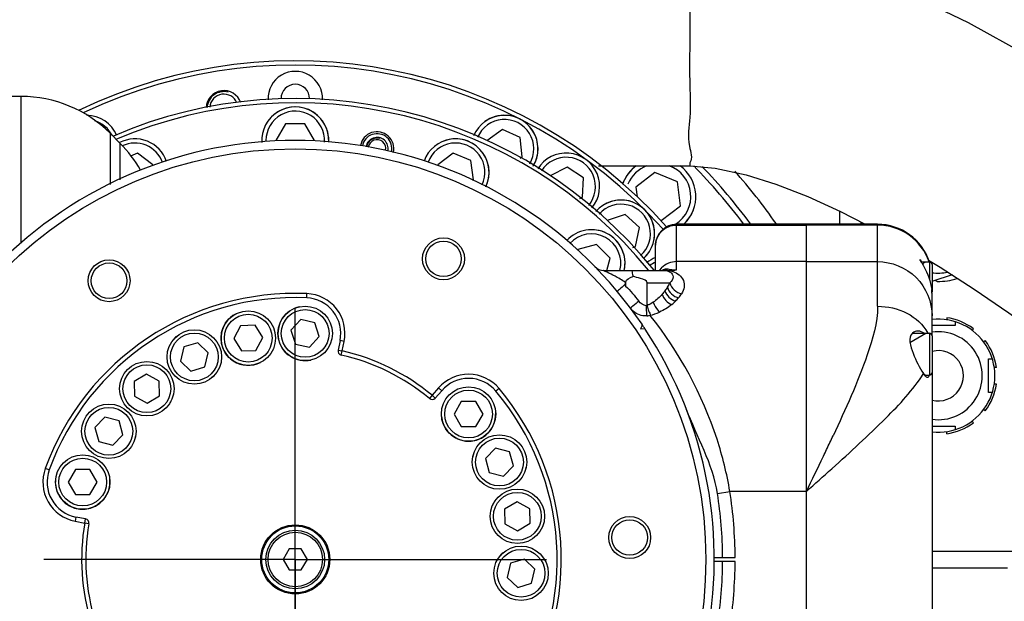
# Model space of a CAD drawing. Header units: millimetres. Extents: x 0 to 17835, y 0 to 12615.
# Tile 13 of 85: x 5727 to 5962, y 8029 to 8168. Entities that reach past the tile are written whole.
import ezdxf

# ---------------------------------------------------------------- set-up
doc = ezdxf.new("R2010")
doc.units = ezdxf.units.MM
doc.header["$LTSCALE"] = 980.925
doc.linetypes.add('CENTER', pattern=[0.6, 0.375, -0.075, 0.075, -0.075])
doc.layers.get('0').update_dxf_attribs({"linetype": 'CONTINUOUS'})
for name, color, linetype in [('204101000024_DXF_AXIS', 7, 'CONTINUOUS'), ('304102000093DXF_CONTINUOUS_LINE', 7, 'CONTINUOUS'), ('304103000038DXF_CONTINUOUS_LINE', 7, 'CONTINUOUS'), ('304103000039DXF_CONTINUOUS_LINE', 7, 'CONTINUOUS'), ('304103000041DXF_CONTINUOUS_LINE', 7, 'CONTINUOUS'), ('304103000042DXF_CONTINUOUS_LINE', 7, 'CONTINUOUS'), ('304104000340DXF_CONTINUOUS_LINE', 7, 'CONTINUOUS'), ('304105000226DXF_CONTINUOUS_LINE', 7, 'CONTINUOUS'), ('304109000072DXF_CONTINUOUS_LINE', 7, 'CONTINUOUS'), ('304301000079DXF_CONTINUOUS_LINE', 7, 'CONTINUOUS'), ('304304000082DXF_CONTINUOUS_LINE', 7, 'CONTINUOUS'), ('501023000035DXF_CONTINUOUS_LINE', 7, 'CONTINUOUS'), ('501023000049DXF_CONTINUOUS_LINE', 7, 'CONTINUOUS'), ('501023000100DXF_CONTINUOUS_LINE', 7, 'CONTINUOUS'), ('501023000123DXF_CONTINUOUS_LINE', 7, 'CONTINUOUS'), ('501023000159DXF_CONTINUOUS_LINE', 7, 'CONTINUOUS'), ('604006000004DXF_CONTINUOUS_LINE', 7, 'CONTINUOUS'), ('604006000005DXF_CONTINUOUS_LINE', 7, 'CONTINUOUS'), ('604006000008DXF_CONTINUOUS_LINE', 7, 'CONTINUOUS'), ('604007000001DXF_CONTINUOUS_LINE', 7, 'CONTINUOUS'), ('626001000004DXF_CONTINUOUS_LINE', 7, 'CONTINUOUS'), ('XIANLAN_DXF_CONTINUOUS_LINE', 7, 'CONTINUOUS'), ('运动范围-老_DXF_DIMENSION', 7, 'CONTINUOUS')]:
    doc.layers.add(name, color=color, linetype=linetype)
doc.styles.get("Standard").update_dxf_attribs({"font": 'txt', "width": 0.7})
doc.dimstyles.new('DIMSTYLE_3', dxfattribs={"dimtxt": 135, "dimasz": 90, "dimexe": 1, "dimexo": 0, "dimgap": 2.25, "dimtad": 1, "dimdsep": 46, "dimtxsty": 'Standard', "dimblk": '_FILLED', "dimblk1": '_FILLED', "dimblk2": '_FILLED', "dimcen": 0.09, "dimclrt": 5, "dimazin": 2, "dimtp": 0.8, "dimtm": 0.8, "dimtfac": 1, "dimtofl": 0, "dimtmove": 0, "dimatfit": 3, "dimldrblk": '_FILLED', "dimfxl": 0, "dimtolj": 1, "dimarcsym": 0})

# ---------------------------------------------------------------- blocks, each defined once
blk = doc.blocks.new('_FILLED')
at = {"color": 0, "linetype": 'ByBlock'}
blk.add_solid([(0, 0), (-1, 0.1667), (-1, -0.1667)], dxfattribs=at)
blk = doc.blocks.new('*D3')
at = {"layer": '运动范围-老_DXF_DIMENSION', "color": 2, "linetype": 'Continuous', "transparency": 16777216}
for p, q in [((5377.39, 6235.98), (5377.39, 8447.51)), ((6272.39, 6734.48), (6272.39, 8447.51)), ((5377.39, 8432.51), (5824.89, 8432.51)), ((6272.39, 8432.51), (5824.89, 8432.51))]:
    blk.add_line(p, q, dxfattribs=at)
at = {"layer": '运动范围-老_DXF_DIMENSION', "color": 2, "linetype": 'Continuous', "transparency": 16777216, "xscale": 90, "yscale": 90, "zscale": 90}
for p, rotation in [((5377.39, 8432.51), 179.9999999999), ((6272.39, 8432.51), 359.9999999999)]:
    blk.add_blockref('_FILLED', p, dxfattribs=dict(at, rotation=rotation))
blk = doc.blocks.new('*D4')
at = {"layer": '运动范围-老_DXF_DIMENSION', "color": 2, "linetype": 'Continuous', "transparency": 16777216}
for p, q in [((5792.39, 7371.98), (5792.39, 8039.48)), ((6272.39, 6734.48), (6272.39, 7401.98)), ((5792.39, 7386.98), (6032.39, 7386.98)), ((6272.39, 7386.98), (6032.39, 7386.98))]:
    blk.add_line(p, q, dxfattribs=at)
at = {"layer": '运动范围-老_DXF_DIMENSION', "color": 2, "linetype": 'Continuous', "transparency": 16777216, "xscale": 90, "yscale": 90, "zscale": 90, "rotation": 180}
blk.add_blockref('_FILLED', (5792.39, 7386.98), dxfattribs=at)
at = {"layer": '运动范围-老_DXF_DIMENSION', "color": 2, "linetype": 'Continuous', "transparency": 16777216, "xscale": 90, "yscale": 90, "zscale": 90}
blk.add_blockref('_FILLED', (6272.39, 7386.98), dxfattribs=at)
blk = doc.blocks.new('*D5')
at = {"layer": '运动范围-老_DXF_DIMENSION', "color": 2, "linetype": 'Continuous', "transparency": 16777216}
for p, q in [((5792.39, 8039.48), (5792.39, 7371.98)), ((5377.39, 6235.98), (5377.39, 7401.98)), ((5584.89, 7386.98), (5020.53, 7386.98)), ((5377.39, 7386.98), (5584.89, 7386.98)), ((5792.39, 7386.98), (5584.89, 7386.98))]:
    blk.add_line(p, q, dxfattribs=at)
at = {"layer": '运动范围-老_DXF_DIMENSION', "color": 2, "linetype": 'Continuous', "transparency": 16777216, "xscale": 90, "yscale": 90, "zscale": 90, "rotation": 180}
blk.add_blockref('_FILLED', (5377.39, 7386.98), dxfattribs=at)
at = {"layer": '运动范围-老_DXF_DIMENSION', "color": 2, "linetype": 'Continuous', "transparency": 16777216, "xscale": 90, "yscale": 90, "zscale": 90}
blk.add_blockref('_FILLED', (5792.39, 7386.98), dxfattribs=at)

msp = doc.modelspace()

# ---------------------------------------------------------------- linework, layer by layer
at = {"layer": '204101000024_DXF_AXIS', "color": 7, "linetype": 'CENTER'}
for q in [(5792.391, 8099.479), (5732.391, 8039.479), (5792.391, 7979.479), (5852.391, 8039.479)]:
    msp.add_line((5792.391, 8039.479), q, dxfattribs=at)
at = {"layer": '304102000093DXF_CONTINUOUS_LINE', "color": 7, "linetype": 'Continuous'}
for p, q in [((5914.391, 7959.479), (5914.391, 8119.479)), ((5931.391, 8119.479), (5914.391, 8119.479)), ((5944.391, 8092.879), (5944.391, 8102.461)), ((5944.391, 8084.079), (5944.391, 7994.879))]:
    msp.add_line(p, q, dxfattribs=at)
at = {"layer": '304102000093DXF_CONTINUOUS_LINE', "color": 9, "linetype": 'Continuous'}
for p, q in [((5931.391, 8119.283), (5914.391, 8119.283)), ((5931.391, 8099.897), (5931.391, 8119.479)), ((5914.391, 8110.567), (5931.391, 8110.567)), ((5920.443, 8061.109), (5920.527, 8061.185))]:
    msp.add_line(p, q, dxfattribs=at)
at = {"layer": '304102000093DXF_CONTINUOUS_LINE', "color": 7, "linetype": 'Continuous'}
for centre, radius, start, end in [((5931.391, 8106.479), 13, 17.87272, 90), ((5931.801, 8102.44), 12.59, 3.04599, 6.57132), ((5932.115, 8102.454), 12.276, 0.59776, 3.05955), ((5932.696, 8102.463), 11.695, 359.99778, 0.58509), ((5944.562, 8085.062), 2.544, 218.96685, 222.03923)]:
    msp.add_arc(centre, radius, start, end, dxfattribs=at)
at = {"layer": '304102000093DXF_CONTINUOUS_LINE', "color": 9, "linetype": 'Continuous'}
for centre, radius, start, end in [((5931.435, 8106.309), 12.956, 18.64, 18.8969), ((5419.577, 8304.213), 553.651, 334.67368, 334.85853), ((5271.595, 8374.333), 717.405, 334.377315, 334.667492), ((4302.86, 8840.413), 1792.429, 334.036923, 334.335), ((4735.827, 9380.922), 1773.477, 311.647792, 311.910001)]:
    msp.add_arc(centre, radius, start, end, dxfattribs=at)
for points, knots in [([(5943.693, 8110.505), (5942.837, 8113.006), (5939.463, 8117.585), (5934.038, 8119.283), (5931.391, 8119.283)], [0, 0, 0, 0, 0.4996561, 1, 1, 1, 1]), ([(5931.391, 8110.567), (5934.706, 8110.567), (5941.61, 8107.808), (5944.391, 8100.908), (5944.391, 8097.598)], [0, 0, 0, 0, 0.5004338, 1, 1, 1, 1]), ([(5931.391, 8099.897), (5931.391, 8095.952), (5928.203, 8085.226), (5923.746, 8075.322), (5920.776, 8068.992)], [0, 0, 0, 0, 0.3606976, 1, 1, 1, 1]), ([(5931.391, 8099.897), (5933.786, 8099.897), (5938.547, 8098.886), (5942.309, 8095.536), (5943.374, 8093.5)], [0, 0, 0, 0, 0.5103963, 1, 1, 1, 1]), ([(5920.527, 8061.185), (5924.885, 8065.104), (5932.567, 8072.196), (5939.878, 8079.893), (5942.327, 8083.827)], [0, 0, 0, 0, 0.558441, 1, 1, 1, 1])]:
    msp.add_open_spline(points, degree=3, knots=knots, dxfattribs=at)
at = {"layer": '304102000093DXF_CONTINUOUS_LINE', "color": 7, "linetype": 'Continuous'}
for points, knots in [([(5941.5, 8110.979), (5941.458, 8110.979), (5941.631, 8110.698), (5941.671, 8110.626), (5941.743, 8110.512)], [0, 0, 0, 0, 0.2340411, 1, 1, 1, 1]), ([(5941.991, 8110.489), (5941.933, 8110.56), (5941.776, 8110.711), (5941.64, 8110.979), (5941.5, 8110.979)], [0, 0, 0, 0, 0.3949648, 1, 1, 1, 1]), ([(5941.743, 8110.512), (5941.977, 8110.146), (5943.249, 8108.14), (5944.086, 8105.813), (5944.308, 8103.881)], [0, 0, 0, 0, 0.1824277, 1, 1, 1, 1]), ([(5939.726, 8093.481), (5938.544, 8092.414), (5939.958, 8088.039), (5941.366, 8085.374), (5942.327, 8083.827)], [0, 0, 0, 0, 0.4665238, 1, 1, 1, 1]), ([(5942.327, 8083.827), (5942.368, 8083.761), (5942.45, 8083.636), (5942.539, 8083.517), (5942.584, 8083.462)], [0, 0, 0, 0, 0.5216093, 1, 1, 1, 1])]:
    msp.add_open_spline(points, degree=3, knots=knots, dxfattribs=at)
for points in [[(5941.058, 8093.979), (5940.584, 8093.979), (5940.078, 8093.799), (5939.726, 8093.481)], [(5942.491, 8093.479), (5942.086, 8093.782), (5941.564, 8093.979), (5941.058, 8093.979)], [(5942.673, 8083.358), (5942.837, 8083.176), (5943.059, 8082.979), (5943.304, 8082.979)], [(5943.304, 8082.979), (5943.532, 8082.979), (5943.725, 8083.221), (5943.82, 8083.428)]]:
    msp.add_open_spline(points, degree=3, dxfattribs=at)
at = {"layer": '304103000038DXF_CONTINUOUS_LINE', "color": 9, "linetype": 'Continuous'}
msp.add_line((5922.391, 8119.479), (5922.391, 8122.576), dxfattribs=at)
at = {"layer": '304103000038DXF_CONTINUOUS_LINE', "color": 7, "linetype": 'Continuous'}
msp.add_line((5927.391, 8120.023), (5927.391, 8119.479), dxfattribs=at)
at = {"layer": '304103000038DXF_CONTINUOUS_LINE', "color": 9, "linetype": 'Continuous'}
msp.add_arc((5792.391, 8039.479), 140, 34.94471, 41.46026, dxfattribs=at)
at = {"layer": '304103000039DXF_CONTINUOUS_LINE', "color": 7, "linetype": 'Continuous'}
for radius, start, end in [(133.658, 36.80729, 44.63646), (135, 36.3626, 44.01922)]:
    msp.add_arc((5792.391, 8039.479), radius, start, end, dxfattribs=at)
at = {"layer": '304103000041DXF_CONTINUOUS_LINE', "color": 7, "linetype": 'Continuous'}
for p, q in [((5726.964, 8149.979), (5703.291, 8149.979)), ((5750.604, 8138.766), (5748.177, 8141.192))]:
    msp.add_line(p, q, dxfattribs=at)
at = {"layer": '304103000041DXF_CONTINUOUS_LINE', "color": 9, "linetype": 'Continuous'}
for p, q in [((5726.964, 8115.066), (5726.964, 8149.979)), ((5748.177, 8141.192), (5748.177, 8128.973)), ((5750.604, 8130.107), (5750.604, 8138.766))]:
    msp.add_line(p, q, dxfattribs=at)
at = {"layer": '304103000041DXF_CONTINUOUS_LINE', "color": 7, "linetype": 'Continuous'}
for centre, radius, start, end in [((5726.964, 8119.979), 30, 45, 90), ((5792.391, 8039.479), 110, 38.86738, 113.25248), ((5792.391, 8039.479), 109, 39.31556, 113.04463), ((5811.9, 8137.557), 4, 346.38192, 169.97733), ((5729.391, 8117.553), 30, 29.63788, 45)]:
    msp.add_arc(centre, radius, start, end, dxfattribs=at)
at = {"layer": '304103000042DXF_CONTINUOUS_LINE', "color": 9, "linetype": 'Continuous'}
for p, q in [((5883.391, 8108.594), (5883.391, 8119.479)), ((5883.391, 8119.283), (5914.391, 8119.283)), ((5914.391, 8110.567), (5883.391, 8110.567)), ((5870.996, 8105.036), (5871.237, 8104.743)), ((5871.237, 8105.55), (5871.237, 8104.743)), ((5876.398, 8105.479), (5881.811, 8105.479)), ((5893.166, 8055.238), (5896.13, 8055.702)), ((5914.391, 8055.702), (5896.13, 8055.702))]:
    msp.add_line(p, q, dxfattribs=at)
at = {"layer": '304103000042DXF_CONTINUOUS_LINE', "color": 7, "linetype": 'Continuous'}
for p, q in [((5914.391, 8119.479), (5883.391, 8119.479)), ((5914.391, 7959.481), (5914.391, 8119.477)), ((5878.391, 8108.479), (5878.391, 8114.477)), ((5866.045, 8108.479), (5882.039, 8108.479)), ((5880.098, 8108.48), (5880.056, 8108.479)), ((5871.237, 8105.55), (5871.247, 8105.61)), ((5876.398, 8100.102), (5876.398, 8105.479)), ((5876.398, 8100.102), (5876.405, 8100.035)), ((5892.391, 8039.979), (5897.389, 8039.979)), ((5897.389, 8038.979), (5892.391, 8038.979))]:
    msp.add_line(p, q, dxfattribs=at)
for points in [[(5880.179, 8108.48), (5880.213, 8108.489), (5880.098, 8108.48)], [(5871.162, 8105.279), (5871.114, 8105.181), (5871.06, 8105.102), (5870.996, 8105.036)], [(5871.162, 8105.279), (5871.192, 8105.364), (5871.217, 8105.454), (5871.237, 8105.55)]]:
    msp.add_lwpolyline(points, dxfattribs=at)
at = {"layer": '304103000042DXF_CONTINUOUS_LINE', "color": 9, "linetype": 'Continuous'}
for points in [[(5876.405, 8100.035), (5876.328, 8100.03), (5876.252, 8100.026), (5876.175, 8100.027)], [(5876.327, 8097.631), (5876.574, 8097.658), (5876.815, 8097.699), (5877.072, 8097.753)]]:
    msp.add_lwpolyline(points, dxfattribs=at)
at = {"layer": '304103000042DXF_CONTINUOUS_LINE', "color": 7, "linetype": 'Continuous'}
for centre, radius, start, end in [((5883.391, 8114.479), 5, 90, 180), ((5866.045, 8111.479), 3, 224.34916, 270), ((5880.391, 8105.479), 3, 78.38627, 89.99985), ((5792.391, 8039.479), 100, 33.36074, 34.13599), ((5792.391, 8039.479), 102, 0.28086, 8.88804), ((5792.391, 8039.479), 102, 351.11197, 359.71914)]:
    msp.add_arc(centre, radius, start, end, dxfattribs=at)
at = {"layer": '304103000042DXF_CONTINUOUS_LINE', "color": 9, "linetype": 'Continuous'}
for centre, radius, start, end in [((5883.375, 8105.574), 4.986, 138.39507, 143.91353), ((5883.397, 8105.556), 5.015, 137.38655, 138.40002), ((5883.401, 8105.551), 5.021, 135.66818, 137.38646), ((5880.029, 8111.006), 2.529, 290.33913, 300.34258), ((5883.162, 8116.785), 8.175, 256.87945, 260.87795), ((5883.293, 8117.56), 8.961, 260.83724, 263.51561), ((5880.054, 8110.871), 2.392, 270.04859, 280.44079), ((5880.033, 8110.99), 2.513, 280.42764, 290.38031), ((5883.384, 8118.413), 9.819, 263.54933, 270.03624), ((5874.452, 8109.825), 12.298, 315.01131, 320.0584), ((5874.876, 8109.464), 11.741, 320.08053, 326.03364), ((5874.201, 8110.065), 12.645, 309.63005, 315.04579), ((5792.391, 8039.479), 105, 0.27284, 8.88804), ((5792.391, 8039.479), 105, 351.11196, 359.72716)]:
    msp.add_arc(centre, radius, start, end, dxfattribs=at)
for points, knots in [([(5878.391, 8114.295), (5878.391, 8115.568), (5879.461, 8118.221), (5882.116, 8119.283), (5883.391, 8119.283)], [0, 0, 0, 0, 0.4995662, 1, 1, 1, 1]), ([(5871.247, 8105.61), (5870.248, 8106.205), (5869.6, 8106.753), (5865.261, 8108.711), (5866.045, 8108.479)], [0, 0, 0, 0, 0.5869674, 1, 1, 1, 1]), ([(5880.033, 8108.529), (5880.106, 8108.572), (5880.256, 8108.651), (5880.413, 8108.713), (5880.492, 8108.74)], [0, 0, 0, 0, 0.5070994, 1, 1, 1, 1]), ([(5880.492, 8108.74), (5880.571, 8108.766), (5880.722, 8108.808), (5880.877, 8108.834), (5880.95, 8108.841)], [0, 0, 0, 0, 0.5314407, 1, 1, 1, 1]), ([(5880.95, 8108.841), (5881.017, 8108.847), (5881.137, 8108.85), (5881.256, 8108.835), (5881.307, 8108.823)], [0, 0, 0, 0, 0.5653262, 1, 1, 1, 1]), ([(5880.995, 8108.418), (5881.092, 8108.397), (5881.301, 8108.389), (5881.503, 8108.44), (5881.601, 8108.478)], [0, 0, 0, 0, 0.4854072, 1, 1, 1, 1]), ([(5881.955, 8108.019), (5882.294, 8107.779), (5882.938, 8106.802), (5882.214, 8105.862), (5881.811, 8105.479)], [0, 0, 0, 0, 0.4274978, 1, 1, 1, 1]), ([(5882.496, 8108.232), (5883.543, 8107.856), (5885.681, 8106.416), (5885.21, 8103.789), (5884.614, 8102.904)], [0, 0, 0, 0, 0.5105244, 1, 1, 1, 1]), ([(5874.371, 8101.114), (5873.886, 8100.739), (5873.511, 8100.249), (5872.359, 8099.522), (5872.511, 8099.318)], [0, 0, 0, 0, 0.7072046, 1, 1, 1, 1]), ([(5876.327, 8097.631), (5876.004, 8097.603), (5874.577, 8097.617), (5873.169, 8098.438), (5872.511, 8099.318)], [0, 0, 0, 0, 0.227789, 1, 1, 1, 1]), ([(5876.175, 8100.027), (5876.168, 8099.791), (5876.164, 8098.991), (5876.205, 8098.182), (5876.327, 8097.631)], [0, 0, 0, 0, 0.2950475, 1, 1, 1, 1]), ([(5877.834, 8100.851), (5878.077, 8100.161), (5878.539, 8099.315), (5879.196, 8098.647), (5879.351, 8098.517)], [0, 0, 0, 0, 0.7829387, 1, 1, 1, 1]), ([(5896.13, 8055.702), (5895.411, 8059.916), (5891.715, 8074.994), (5884.07, 8088.993), (5877.064, 8097.75)], [0, 0, 0, 0, 0.2759875, 1, 1, 1, 1])]:
    msp.add_open_spline(points, degree=3, knots=knots, dxfattribs=at)
for points in [[(5883.391, 8110.567), (5882.096, 8110.567), (5880.715, 8109.986), (5879.81, 8109.06)], [(5880.995, 8108.417), (5881.334, 8108.348), (5881.672, 8108.219), (5881.955, 8108.019)], [(5881.592, 8108.479), (5881.898, 8108.419), (5882.202, 8108.337), (5882.496, 8108.232)], [(5871.237, 8104.743), (5872.412, 8103.659), (5873.378, 8102.366), (5874.371, 8101.114)], [(5881.21, 8104.451), (5881.024, 8104.16), (5880.834, 8103.869), (5880.608, 8103.608)], [(5881.811, 8105.479), (5881.621, 8105.123), (5881.423, 8104.767), (5881.18, 8104.444)], [(5881.21, 8104.451), (5881.519, 8103.267), (5882.688, 8102.207), (5883.881, 8101.93)], [(5881.811, 8105.479), (5882.059, 8104.235), (5883.363, 8103.115), (5884.614, 8102.904)], [(5879.953, 8102.76), (5879.334, 8102.038), (5878.623, 8101.38), (5877.834, 8100.851)], [(5880.63, 8103.609), (5880.412, 8103.314), (5880.19, 8103.02), (5879.93, 8102.762)], [(5879.953, 8102.76), (5880.326, 8101.705), (5881.224, 8100.734), (5882.267, 8100.326)], [(5880.63, 8103.609), (5880.98, 8102.484), (5882.022, 8101.47), (5883.15, 8101.131)], [(5876.175, 8100.027), (5875.474, 8100.069), (5874.796, 8100.555), (5874.371, 8101.114)], [(5877.834, 8100.851), (5877.393, 8100.565), (5876.916, 8100.211), (5876.391, 8100.217)], [(5882.267, 8100.326), (5881.386, 8099.597), (5880.395, 8098.985), (5879.351, 8098.517)], [(5877.064, 8097.75), (5877.852, 8097.911), (5878.615, 8098.195), (5879.351, 8098.517)]]:
    msp.add_open_spline(points, degree=3, dxfattribs=at)
at = {"layer": '304103000042DXF_CONTINUOUS_LINE', "color": 7, "linetype": 'Continuous'}
for points in [[(5871.247, 8105.61), (5871.356, 8106.334), (5872.265, 8106.748), (5872.957, 8106.99)], [(5882.039, 8108.479), (5882.441, 8108.479), (5882.893, 8108.404), (5883.237, 8108.612)], [(5893.166, 8055.238), (5892.056, 8062.333), (5888.282, 8068.744), (5885.699, 8075.444)]]:
    msp.add_open_spline(points, degree=3, dxfattribs=at)
for points, knots in [([(5872.56, 8108.479), (5872.713, 8108.479), (5872.851, 8107.753), (5872.924, 8107.357), (5872.957, 8106.99)], [0, 0, 0, 0, 0.2928594, 1, 1, 1, 1]), ([(5876.398, 8105.479), (5876.399, 8106.107), (5874.629, 8106.558), (5873.59, 8106.877), (5872.957, 8106.99)], [0, 0, 0, 0, 0.4937513, 1, 1, 1, 1]), ([(5870.996, 8105.036), (5870.568, 8104.666), (5870.245, 8104.203), (5869.228, 8103.48), (5869.375, 8103.303)], [0, 0, 0, 0, 0.7112111, 1, 1, 1, 1]), ([(5876.405, 8100.035), (5876.493, 8099.611), (5876.588, 8098.841), (5877.156, 8098.102), (5877.072, 8097.752)], [0, 0, 0, 0, 0.5463795, 1, 1, 1, 1])]:
    msp.add_open_spline(points, degree=3, knots=knots, dxfattribs=at)
at = {"layer": '304104000340DXF_CONTINUOUS_LINE', "color": 9, "linetype": 'Continuous'}
for p, q in [((5795.117, 8101.919), (5795.16, 8102.918)), ((5804.054, 8091.524), (5803.074, 8091.725)), ((5802.606, 8089.435), (5803.585, 8089.235)), ((5803.366, 8088.259), (5803.585, 8089.235)), ((5825.05, 8078.65), (5824.41, 8077.882)), ((5825.05, 8078.65), (5825.805, 8077.995)), ((5827.337, 8079.76), (5826.581, 8080.415)), ((5841.034, 8080.296), (5840.268, 8079.653)), ((5733.66, 8060.855), (5732.72, 8061.197)), ((5740.034, 8049.603), (5739.844, 8048.621)), ((5742.138, 8048.177), (5742.328, 8049.159)), ((5743.123, 8048.007), (5742.138, 8048.177))]:
    msp.add_line(p, q, dxfattribs=at)
at = {"layer": '304104000340DXF_CONTINUOUS_LINE', "color": 7, "linetype": 'Continuous'}
for p, q in [((5875.182, 8095.294), (5874.817, 8094.554)), ((5874.817, 8094.554), (5875.64, 8094.608)), ((5803.074, 8091.725), (5802.606, 8089.435)), ((5803.585, 8089.235), (5804.054, 8091.524)), ((5826.581, 8080.415), (5825.05, 8078.65)), ((5825.805, 8077.995), (5827.337, 8079.76)), ((5739.844, 8048.621), (5742.138, 8048.177)), ((5742.328, 8049.159), (5740.034, 8049.603))]:
    msp.add_line(p, q, dxfattribs=at)
for centre, radius in [((5792.391, 8039.479), 98), ((5827.774, 8111.229), 5), ((5827.774, 8111.229), 4.25), ((5747.945, 8105.996), 5), ((5747.945, 8105.996), 4.25), ((5792.391, 8039.479), 8.25), ((5872.219, 8044.711), 5), ((5872.219, 8044.711), 4.25)]:
    msp.add_circle(centre, radius, dxfattribs=at)
for centre, radius, start, end in [((5792.391, 8039.479), 100, 34.13654, 33.36346), ((5792.391, 8039.479), 63.5, 87.5, 160), ((5792.391, 8039.479), 62.5, 87.5, 160), ((5794.746, 8093.428), 8.5, 348.44356, 87.5), ((5794.746, 8093.428), 9.5, 348.44356, 87.5), ((5874.913, 8095.427), 0.3, 333.72487, 34.13654), ((5875.66, 8094.309), 0.3, 33.36346, 93.77513), ((5803.585, 8089.235), 1, 168.44356, 257.32004), ((5792.391, 8039.479), 50, 50.17996, 77.32004), ((5792.391, 8039.479), 51, 50.17996, 77.32004), ((5833.757, 8074.189), 9.5, 40, 139.05644), ((5833.757, 8074.189), 8.5, 40, 139.05644), ((5792.391, 8039.479), 62.5, 327.5, 40), ((5792.391, 8039.479), 63.5, 327.5, 40), ((5825.05, 8078.65), 1, 230.17996, 319.05644), ((5741.647, 8057.948), 9.5, 160, 259.05644), ((5741.647, 8057.948), 8.5, 160, 259.05644), ((5792.391, 8039.479), 51, 170.17996, 197.32004), ((5742.138, 8048.177), 1, 350.17996, 79.05644), ((5792.391, 8039.479), 50, 170.17996, 197.32004)]:
    msp.add_arc(centre, radius, start, end, dxfattribs=at)
at = {"layer": '304105000226DXF_CONTINUOUS_LINE', "color": 7, "linetype": 'Continuous'}
for p, q in [((5944.391, 8041.479), (6062.391, 8041.479)), ((5944.391, 8037.479), (5962.391, 8037.479))]:
    msp.add_line(p, q, dxfattribs=at)
at = {"layer": '304109000072DXF_CONTINUOUS_LINE', "color": 7, "linetype": 'Continuous'}
for radius, start, end in [(3.534, 346.63495, 170.17106), (2.65, 347.3779, 171.20547), (2.1, 348.14267, 172.30705)]:
    msp.add_arc((5811.9, 8137.557), radius, start, end, dxfattribs=at)
at = {"layer": '304109000072DXF_CONTINUOUS_LINE', "color": 2, "linetype": 'Continuous'}
msp.add_arc((5811.9, 8137.557), 2.5, 75, 171.4475, dxfattribs=at)
at = {"layer": '304301000079DXF_CONTINUOUS_LINE', "color": 7, "linetype": 'Continuous'}
for centre, radius, start, end in [((5792.391, 8039.479), 119, 41.86014, 115.77188), ((5792.391, 8039.479), 118, 41.89711, 115.40987), ((5792.391, 8149.479), 6.5, 357.65972, 182.34441), ((5775.339, 8147.137), 4.25, 18.77505, 177.27781), ((5792.391, 8149.479), 3.4, 0, 180), ((5775.339, 8147.137), 3.4, 22.63782, 174.60064)]:
    msp.add_arc(centre, radius, start, end, dxfattribs=at)
at = {"layer": '304301000079DXF_CONTINUOUS_LINE', "color": 2, "linetype": 'Continuous'}
msp.add_arc((5775.339, 8147.137), 4, 75, 176.77765, dxfattribs=at)
at = {"layer": '304304000082DXF_CONTINUOUS_LINE', "color": 7, "linetype": 'Continuous'}
for p, q in [((5949.166, 8107.383), (5944.564, 8105.888)), ((5945.648, 8105.831), (5945.117, 8106.067)), ((5947.891, 8097.185), (5947.891, 8096.629)), ((5949.891, 8095.329), (5944.391, 8095.329)), ((5949.891, 8096.223), (5949.891, 8095.329)), ((5953.881, 8094.148), (5954.274, 8094.541)), ((5956.71, 8091.32), (5957.103, 8091.713)), ((5957.891, 8079.329), (5957.891, 8087.329)), ((5957.891, 8087.329), (5958.784, 8087.329)), ((5959.747, 8085.329), (5959.239, 8085.329)), ((5959.747, 8081.329), (5959.239, 8081.329)), ((5958.784, 8079.329), (5957.891, 8079.329)), ((5957.103, 8074.945), (5956.71, 8075.338)), ((5944.391, 8071.329), (5949.891, 8071.329)), ((5949.891, 8071.329), (5949.891, 8070.435)), ((5954.274, 8072.117), (5953.881, 8072.51)), ((5947.891, 8069.473), (5947.891, 8070.029))]:
    msp.add_line(p, q, dxfattribs=at)
for centre, radius, start, end in [((5945.891, 8120.829), 13, 263.37324, 279.7791), ((5945.891, 8120.829), 15, 269.07392, 287.44469), ((5945.891, 8120.829), 15, 264.23858, 264.92608), ((5945.891, 8083.329), 14, 53.21321, 81.78679), ((5945.891, 8083.329), 13.5, 263.61496, 96.38504), ((5945.891, 8083.329), 14, 8.21321, 36.78679), ((5945.891, 8083.329), 6, 255.45571, 104.08986), ((5945.891, 8083.329), 14, 323.21321, 351.78679), ((5945.891, 8083.329), 14, 278.21321, 306.78679)]:
    msp.add_arc(centre, radius, start, end, dxfattribs=at)
at = {"layer": '304304000082DXF_CONTINUOUS_LINE', "color": 9, "linetype": 'Continuous'}
msp.add_arc((5945.891, 8083.329), 10.5, 261.71647, 98.28354, dxfattribs=at)
at = {"layer": '501023000035DXF_CONTINUOUS_LINE', "color": 7, "linetype": 'Continuous'}
for p, q in [((5878.258, 8131.824), (5873.677, 8128.309)), ((5883.592, 8129.614), (5878.258, 8131.824)), ((5873.677, 8128.309), (5873.973, 8126.065)), ((5884.345, 8123.89), (5883.592, 8129.614)), ((5879.765, 8120.375), (5884.345, 8123.89))]:
    msp.add_line(p, q, dxfattribs=at)
for start, end in [(125.55924, 161.30935), (312.61511, 54.53505)]:
    msp.add_arc((5879.011, 8126.1), 9, start, end, dxfattribs=at)
at = {"layer": '501023000035DXF_CONTINUOUS_LINE', "color": 9, "linetype": 'Continuous'}
for start, end in [(110.19494, 157.5), (302.21547, 70.13359)]:
    msp.add_arc((5879.011, 8126.1), 7.8, start, end, dxfattribs=at)
at = {"layer": '501023000049DXF_CONTINUOUS_LINE', "color": 7, "linetype": 'Continuous'}
for p, q in [((5790.081, 8143.479), (5787.772, 8139.479)), ((5794.7, 8143.479), (5790.081, 8143.479)), ((5797.009, 8139.479), (5794.7, 8143.479)), ((5754.725, 8136.446), (5753.07, 8135.761)), ((5758.39, 8133.634), (5754.725, 8136.446)), ((5830.056, 8136.446), (5826.392, 8133.634)), ((5834.323, 8134.679), (5830.056, 8136.446)), ((5834.926, 8130.099), (5834.323, 8134.679)), ((5834.799, 8130.002), (5834.926, 8130.099)), ((5859.835, 8113.456), (5859.803, 8113.333)), ((5864.297, 8114.651), (5859.835, 8113.456)), ((5867.563, 8111.385), (5864.297, 8114.651)), ((5866.784, 8108.479), (5867.563, 8111.385))]:
    msp.add_line(p, q, dxfattribs=at)
for centre, start, end in [((5792.391, 8139.479), 356.86171, 183.5502), ((5754.122, 8131.867), 19.00595, 117.58496), ((5830.659, 8131.867), 334.27371, 160.31878), ((5863.101, 8110.19), 347.64461, 137.47262)]:
    msp.add_arc(centre, 8, start, end, dxfattribs=at)
at = {"layer": '501023000049DXF_CONTINUOUS_LINE', "color": 9, "linetype": 'Continuous'}
for centre, start, end in [((5792.391, 8139.479), 356.85934, 180), ((5754.122, 8131.867), 19.58598, 115.65842), ((5830.659, 8131.867), 334.71952, 159.7307), ((5863.101, 8110.19), 345.85102, 137.70216)]:
    msp.add_arc(centre, 7, start, end, dxfattribs=at)
at = {"layer": '501023000100DXF_CONTINUOUS_LINE', "color": 7, "linetype": 'Continuous'}
for p, q in [((5941.767, 8110.479), (5943.791, 8110.479)), ((5944.391, 8109.879), (5944.391, 8103.312)), ((5939.727, 8093.479), (5943.791, 8093.479)), ((5944.391, 8092.879), (5944.391, 8084.079)), ((5942.583, 8083.479), (5943.791, 8083.479))]:
    msp.add_line(p, q, dxfattribs=at)
at = {"layer": '501023000100DXF_CONTINUOUS_LINE', "color": 2, "linetype": 'Continuous'}
for p, q in [((5942.062, 8109.999), (5942.894, 8110.479)), ((5939.091, 8091.283), (5942.894, 8093.479)), ((5942.353, 8083.791), (5942.894, 8083.479))]:
    msp.add_line(p, q, dxfattribs=at)
at = {"layer": '501023000100DXF_CONTINUOUS_LINE', "color": 9, "linetype": 'Continuous'}
for p, q in [((5943.791, 8110.479), (5943.791, 8106.243)), ((5943.791, 8093.479), (5943.791, 8083.479))]:
    msp.add_line(p, q, dxfattribs=at)
at = {"layer": '501023000100DXF_CONTINUOUS_LINE', "color": 7, "linetype": 'Continuous'}
for centre, start, end in [((5943.791, 8109.879), 0, 90), ((5943.791, 8092.879), 0, 90), ((5943.791, 8084.079), 270, 360)]:
    msp.add_arc(centre, 0.6, start, end, dxfattribs=at)
at = {"layer": '501023000123DXF_CONTINUOUS_LINE', "color": 7, "linetype": 'Continuous'}
for p, q in [((5841.847, 8142.083), (5838.11, 8139.368)), ((5846.066, 8140.205), (5841.847, 8142.083)), ((5846.549, 8135.611), (5846.066, 8140.205)), ((5846.081, 8135.271), (5846.549, 8135.611)), ((5857.289, 8133.083), (5853.23, 8131.015)), ((5861.162, 8130.568), (5857.289, 8133.083)), ((5860.921, 8125.955), (5861.162, 8130.568)), ((5860.35, 8125.665), (5860.921, 8125.955)), ((5871.133, 8121.779), (5866.863, 8120.391)), ((5874.565, 8118.688), (5871.133, 8121.779)), ((5873.605, 8114.17), (5874.565, 8118.688)), ((5872.984, 8113.968), (5873.605, 8114.17))]:
    msp.add_line(p, q, dxfattribs=at)
for centre, start, end in [((5742.452, 8137.49), 23.24742, 89.02148), ((5842.33, 8137.49), 329.20133, 156.98109), ((5857.047, 8128.471), 320.32507, 147.99257), ((5870.172, 8117.261), 311.77491, 138.68541), ((5881.383, 8104.135), 112.12469, 129.04195)]:
    msp.add_arc(centre, 8, start, end, dxfattribs=at)
at = {"layer": '501023000123DXF_CONTINUOUS_LINE', "color": 9, "linetype": 'Continuous'}
for centre, start, end in [((5742.452, 8137.49), 27.43541, 72.51202), ((5842.33, 8137.49), 329.25443, 156.94189), ((5857.047, 8128.471), 320.22959, 147.69311), ((5870.172, 8117.261), 311.57956, 138.39287), ((5881.383, 8104.135), 115.44441, 128.44633)]:
    msp.add_arc(centre, 7, start, end, dxfattribs=at)
at = {"layer": '501023000159DXF_CONTINUOUS_LINE', "color": 7, "linetype": 'Continuous'}
for p, q in [((5779.328, 8095.237), (5777.701, 8092.178)), ((5782.79, 8095.358), (5779.328, 8095.237)), ((5784.625, 8092.42), (5782.79, 8095.358)), ((5793.704, 8096.731), (5791.364, 8094.177)), ((5797.086, 8095.982), (5793.704, 8096.731)), ((5798.128, 8092.678), (5797.086, 8095.982)), ((5782.999, 8089.361), (5784.625, 8092.42)), ((5791.364, 8094.177), (5792.406, 8090.874)), ((5795.788, 8090.124), (5798.128, 8092.678)), ((5765.783, 8090.19), (5764.975, 8086.822)), ((5769.105, 8091.174), (5765.783, 8090.19)), ((5771.617, 8088.789), (5769.105, 8091.174)), ((5777.701, 8092.178), (5779.537, 8089.24)), ((5792.406, 8090.874), (5795.788, 8090.124)), ((5770.809, 8085.421), (5771.617, 8088.789)), ((5779.537, 8089.24), (5782.999, 8089.361)), ((5764.975, 8086.822), (5767.487, 8084.437)), ((5767.487, 8084.437), (5770.809, 8085.421)), ((5756.903, 8083.697), (5753.934, 8081.913)), ((5759.933, 8082.017), (5756.903, 8083.697)), ((5753.934, 8081.913), (5753.994, 8078.449)), ((5759.993, 8078.554), (5759.933, 8082.017)), ((5753.994, 8078.449), (5757.024, 8076.77)), ((5757.024, 8076.77), (5759.993, 8078.554)), ((5832.025, 8077.189), (5830.293, 8074.189)), ((5835.489, 8077.189), (5832.025, 8077.189)), ((5837.221, 8074.189), (5835.489, 8077.189)), ((5830.293, 8074.189), (5832.025, 8071.189)), ((5835.489, 8071.189), (5837.221, 8074.189)), ((5746.962, 8073.403), (5744.534, 8070.932)), ((5750.316, 8072.536), (5746.962, 8073.403)), ((5751.242, 8069.198), (5750.316, 8072.536)), ((5832.025, 8071.189), (5835.489, 8071.189)), ((5744.534, 8070.932), (5745.46, 8067.594)), ((5748.814, 8066.727), (5751.242, 8069.198)), ((5745.46, 8067.594), (5748.814, 8066.727)), ((5840.205, 8066.065), (5837.776, 8063.594)), ((5843.558, 8065.197), (5840.205, 8066.065)), ((5844.484, 8061.859), (5843.558, 8065.197)), ((5837.776, 8063.594), (5838.702, 8060.256)), ((5842.056, 8059.388), (5844.484, 8061.859)), ((5739.915, 8060.948), (5738.183, 8057.948)), ((5743.379, 8060.948), (5739.915, 8060.948)), ((5745.111, 8057.948), (5743.379, 8060.948)), ((5838.702, 8060.256), (5842.056, 8059.388)), ((5738.183, 8057.948), (5739.915, 8054.948)), ((5743.379, 8054.948), (5745.111, 8057.948)), ((5739.915, 8054.948), (5743.379, 8054.948)), ((5845.338, 8053.246), (5842.369, 8051.462)), ((5848.368, 8051.567), (5845.338, 8053.246)), ((5842.369, 8051.462), (5842.429, 8047.998)), ((5848.428, 8048.103), (5848.368, 8051.567)), ((5842.429, 8047.998), (5845.459, 8046.319)), ((5845.459, 8046.319), (5848.428, 8048.103)), ((5843.777, 8038.567), (5842.968, 8035.198)), ((5847.099, 8039.551), (5843.777, 8038.567)), ((5849.611, 8037.166), (5847.099, 8039.551)), ((5848.803, 8033.798), (5849.611, 8037.166)), ((5842.968, 8035.198), (5845.481, 8032.814)), ((5845.481, 8032.814), (5848.803, 8033.798))]:
    msp.add_line(p, q, dxfattribs=at)
for centre in [(5794.746, 8093.428), (5781.163, 8092.299), (5768.296, 8087.805), (5756.963, 8080.233), (5833.757, 8074.189), (5747.888, 8070.065), (5841.13, 8062.727), (5741.647, 8057.948), (5845.399, 8049.783), (5846.29, 8036.182)]:
    msp.add_circle(centre, 6.5, dxfattribs=at)
at = {"layer": '501023000159DXF_CONTINUOUS_LINE', "color": 9, "linetype": 'Continuous'}
for centre in [(5781.163, 8092.299), (5794.746, 8093.428), (5768.296, 8087.805), (5756.963, 8080.233), (5833.757, 8074.189), (5747.888, 8070.065), (5841.13, 8062.727), (5741.647, 8057.948), (5845.399, 8049.783), (5846.29, 8036.182)]:
    msp.add_circle(centre, 5.7, dxfattribs=at)
at = {"layer": '604006000004DXF_CONTINUOUS_LINE', "color": 7, "linetype": 'Continuous'}
for centre, start, end in [((5794.746, 8093.428), 102.16097, 282.16097), ((5781.163, 8092.299), 116.66097, 296.66097), ((5768.296, 8087.805), 131.16097, 141.84628), ((5768.296, 8087.805), 311.16097, 316.5), ((5756.963, 8080.233), 325.66097, 336.34628), ((5833.757, 8074.189), 185.34628, 5.34628), ((5747.888, 8070.065), 160.16097, 165.5), ((5747.888, 8070.065), 340.16097, 350.84628), ((5841.13, 8062.727), 160.16097, 170.84628), ((5841.13, 8062.727), 345.5, 350.84628), ((5741.647, 8057.948), 174.66097, 180), ((5741.647, 8057.948), 185.34628, 5.34628), ((5845.399, 8049.783), 145.66097, 156.34628), ((5846.29, 8036.182), 131.16097, 141.84628)]:
    msp.add_arc(centre, 6.5, start, end, dxfattribs=at)
at = {"layer": '604006000005DXF_CONTINUOUS_LINE', "color": 7, "linetype": 'Continuous'}
for centre, start, end in [((5792.391, 8139.479), 356.89803, 134.95374), ((5742.452, 8137.49), 88.93628, 89.03541), ((5842.33, 8137.49), 329.08159, 125.94642), ((5754.122, 8131.867), 19.03677, 117.60262), ((5830.659, 8131.867), 334.30747, 112.45374), ((5857.047, 8128.471), 25.93628, 27), ((5870.172, 8117.261), 311.66437, 117.07275), ((5863.101, 8110.19), 347.64884, 91.42749)]:
    msp.add_arc(centre, 8, start, end, dxfattribs=at)
at = {"layer": '604006000008DXF_CONTINUOUS_LINE', "color": 7, "linetype": 'Continuous'}
for start, end in [(125.56992, 157.5), (49.5, 54.3909), (312.60733, 342.84979)]:
    msp.add_arc((5879.011, 8126.1), 9, start, end, dxfattribs=at)
at = {"layer": '604007000001DXF_CONTINUOUS_LINE', "color": 7, "linetype": 'Continuous'}
msp.add_circle((5792.391, 8039.479), 8, dxfattribs=at)
at = {"layer": '626001000004DXF_CONTINUOUS_LINE', "color": 7, "linetype": 'Continuous'}
for p, q in [((5790.947, 8041.979), (5789.504, 8039.479)), ((5793.834, 8041.979), (5790.947, 8041.979)), ((5795.277, 8039.479), (5793.834, 8041.979)), ((5789.504, 8039.479), (5790.947, 8036.979)), ((5793.834, 8036.979), (5795.277, 8039.479)), ((5790.947, 8036.979), (5793.834, 8036.979))]:
    msp.add_line(p, q, dxfattribs=at)
msp.add_circle((5792.391, 8039.479), 7, dxfattribs=at)
at = {"layer": '626001000004DXF_CONTINUOUS_LINE', "color": 9, "linetype": 'Continuous'}
msp.add_circle((5792.391, 8039.479), 6.5, dxfattribs=at)
at = {"layer": 'XIANLAN_DXF_CONTINUOUS_LINE', "color": 7, "linetype": 'Continuous'}
msp.add_line((5864.785, 8133.415), (5886.554, 8133.415), dxfattribs=at)
at = {"layer": 'XIANLAN_DXF_CONTINUOUS_LINE', "color": 9, "linetype": 'Continuous'}
msp.add_line((5886.549, 8133.679), (5886.554, 8133.416), dxfattribs=at)
at = {"layer": 'XIANLAN_DXF_CONTINUOUS_LINE', "color": 7, "linetype": 'Continuous'}
for points in [[(6029.247, 8115.349), (6022.166, 8121.164), (6013.334, 8128.128), (6003.254, 8135.717), (5992.16, 8143.636), (5980.13, 8151.691), (5967.141, 8159.723), (5953.064, 8167.567), (5937.777, 8174.926), (5921.053, 8181.341), (5902.655, 8185.984), (5886.555, 8187.406)], [(5886.554, 8133.424), (5892.642, 8132.899), (5900.055, 8131.297), (5907.063, 8129.08), (5914.737, 8126.072), (5922.539, 8122.508), (5928.454, 8119.479)], [(5943.531, 8110.898), (5946.296, 8109.229), (5954.427, 8104), (5962.753, 8098.335), (5971.298, 8092.213), (5979.933, 8085.72), (5988.039, 8079.343), (5994.667, 8073.907), (5998.6, 8070.564), (5999.568, 8069.719)]]:
    msp.add_lwpolyline(points, dxfattribs=at)
at = {"layer": 'XIANLAN_DXF_CONTINUOUS_LINE', "color": 9, "linetype": 'Continuous'}
msp.add_lwpolyline([(5886.547, 8134.18), (5886.554, 8133.881), (5886.549, 8133.679)], dxfattribs=at)
msp.add_open_spline([(5886.554, 8187.415), (5886.547, 8185.142), (5886.554, 8177.196), (5886.615, 8165.995), (5886.437, 8154.169), (5886.908, 8145.561), (5885.795, 8139.31), (5887.337, 8135.232), (5886.547, 8134.18)], degree=3, knots=[0, 0, 0, 0, 0.1282017, 0.447674, 0.6303779, 0.7971716, 0.9258622, 1, 1, 1, 1], dxfattribs=at)

# ---------------------------------------------------------------- dimensions: what is measured, and where the dimension line sits
at = {"layer": '运动范围-老_DXF_DIMENSION', "color": 2, "linetype": 'Continuous'}
for base, p1, picture, middle in [((5377.391, 8432.512), (6272.391, 6734.479), '*D3', (5683.141, 8432.512)), ((5377.391, 7386.979), (5792.391, 8039.479), '*D5', (5020.529, 7386.979))]:
    dim = msp.add_linear_dim(base=base, p1=p1, p2=(5377.391, 6235.979), angle=180, dimstyle='DIMSTYLE_3', dxfattribs=at)
    dim.commit()
    dim.dimension.update_dxf_attribs({"geometry": picture, "text_midpoint": middle, "dimtype": 160})
dim = msp.add_linear_dim(base=(6272.391, 7386.979), p1=(5792.391, 8039.479), p2=(6272.391, 6734.479), dimstyle='DIMSTYLE_3', dxfattribs=at)
dim.commit()
dim.dimension.update_dxf_attribs({"geometry": '*D4', "text_midpoint": (5890.641, 7386.979), "dimtype": 160})

doc.saveas('drawing.dxf')
